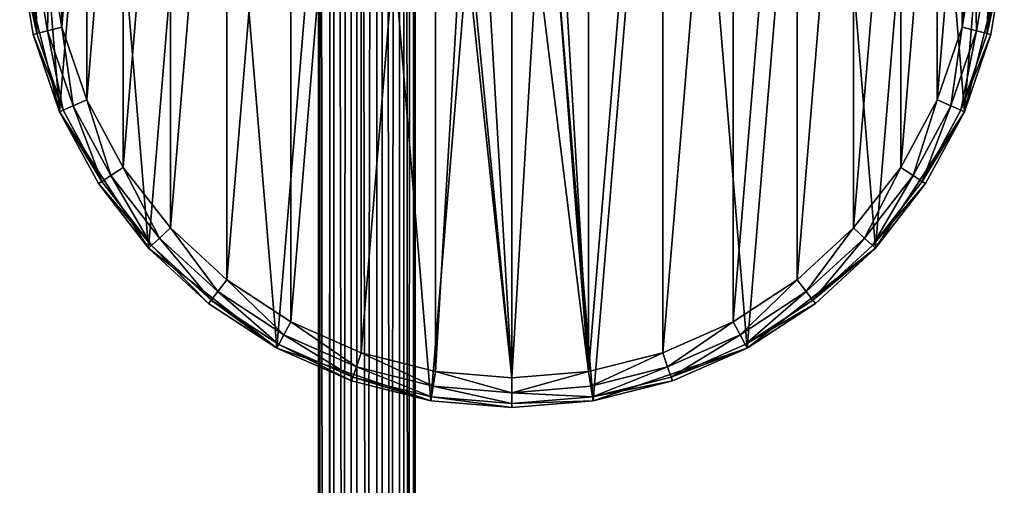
# Model space of a CAD drawing. Header units: millimetres. Extents: x 28 to 403, y -1162 to 452.
# Tile 9 of 44: x 181 to 280, y -58 to -11. Entities that reach past the tile are written whole.
import ezdxf

# ---------------------------------------------------------------- set-up
doc = ezdxf.new("R2010")
doc.units = ezdxf.units.MM
doc.header["$LTSCALE"] = 25.4
doc.layers.get('0').update_dxf_attribs({"true_color": 0xff5454})

# ---------------------------------------------------------------- blocks, each defined once
blk = doc.blocks.new('VIPER-I-6641.STL')
at = {"color": 0}
mesh = blk.add_polyface(dxfattribs=at)
corners = [(210.938, 339.167, 480.781), (212.099, -926.687, 259.779), (210.938, -927.081, 262.059), (212.099, 339.561, 478.501)]
mesh.append_faces([[corners[k] for k in face] for face in [(0, 1, 2), (1, 0, 3)]], dxfattribs={"vtx0": -1, "color": 0})
mesh = blk.add_polyface(dxfattribs=at)
corners = [(211.09, 338.728, 483.327), (210.938, -927.081, 262.059), (211.09, -927.521, 264.605), (210.938, 339.167, 480.781)]
mesh.append_faces([[corners[k] for k in face] for face in [(0, 1, 2), (1, 0, 3)]], dxfattribs={"vtx0": -1, "color": 0})
mesh = blk.add_polyface(dxfattribs=at)
corners = [(214.26, 339.803, 477.098), (212.099, -926.687, 259.779), (212.099, 339.561, 478.501), (214.26, -926.445, 258.377)]
mesh.append_faces([[corners[k] for k in face] for face in [(0, 1, 2), (1, 0, 3)]], dxfattribs={"vtx0": -1, "color": 0})
mesh = blk.add_polyface(dxfattribs=at)
corners = [(216.844, 339.829, 476.949), (214.26, -926.445, 258.377), (214.26, 339.803, 477.098), (216.844, -926.419, 258.227)]
mesh.append_faces([[corners[k] for k in face] for face in [(0, 1, 2), (1, 0, 3)]], dxfattribs={"vtx0": -1, "color": 0})
mesh = blk.add_polyface(dxfattribs=at)
corners = [(219.158, 339.632, 478.092), (216.844, -926.419, 258.227), (216.844, 339.829, 476.949), (219.158, -926.617, 259.371)]
mesh.append_faces([[corners[k] for k in face] for face in [(0, 1, 2), (1, 0, 3)]], dxfattribs={"vtx0": -1, "color": 0})
mesh = blk.add_polyface(dxfattribs=at)
corners = [(219.158, -926.617, 259.371), (220.581, 339.264, 480.223), (220.581, -926.985, 261.501), (219.158, 339.632, 478.092)]
mesh.append_faces([[corners[k] for k in face] for face in [(0, 1, 2), (1, 0, 3)]], dxfattribs={"vtx0": -1, "color": 0})
mesh = blk.add_polyface(dxfattribs=at)
corners = [(220.581, -926.985, 261.501), (220.733, 338.824, 482.769), (220.733, -927.425, 264.047), (220.581, 339.264, 480.223)]
mesh.append_faces([[corners[k] for k in face] for face in [(0, 1, 2), (1, 0, 3)]], dxfattribs={"vtx0": -1, "color": 0})
mesh = blk.add_polyface(dxfattribs=at)
corners = [(212.513, 338.36, 485.457), (211.09, -927.521, 264.605), (212.513, -927.889, 266.735), (211.09, 338.728, 483.327)]
mesh.append_faces([[corners[k] for k in face] for face in [(0, 1, 2), (1, 0, 3)]], dxfattribs={"vtx0": -1, "color": 0})
mesh = blk.add_polyface(dxfattribs=at)
corners = [(214.827, -928.087, 267.879), (212.513, 338.36, 485.457), (212.513, -927.889, 266.735), (214.827, 338.162, 486.6)]
mesh.append_faces([[corners[k] for k in face] for face in [(0, 1, 2), (1, 0, 3)]], dxfattribs={"vtx0": -1, "color": 0})
mesh = blk.add_polyface(dxfattribs=at)
corners = [(217.41, -928.061, 267.729), (214.827, 338.162, 486.6), (214.827, -928.087, 267.879), (217.41, 338.188, 486.451)]
mesh.append_faces([[corners[k] for k in face] for face in [(0, 1, 2), (1, 0, 3)]], dxfattribs={"vtx0": -1, "color": 0})
mesh = blk.add_polyface(dxfattribs=at)
corners = [(219.572, -927.818, 266.327), (217.41, 338.188, 486.451), (217.41, -928.061, 267.729), (219.572, 338.43, 485.048)]
mesh.append_faces([[corners[k] for k in face] for face in [(0, 1, 2), (1, 0, 3)]], dxfattribs={"vtx0": -1, "color": 0})
mesh = blk.add_polyface(dxfattribs=at)
corners = [(220.733, -927.425, 264.047), (219.572, 338.43, 485.048), (219.572, -927.818, 266.327), (220.733, 338.824, 482.769)]
mesh.append_faces([[corners[k] for k in face] for face in [(0, 1, 2), (1, 0, 3)]], dxfattribs={"vtx0": -1, "color": 0})
mesh = blk.add_polyface(dxfattribs=at)
corners = [(184.747, -20.085, 689.171), (182.065, 12.274, 689.171), (180.706, -4.129, 689.171), (188.677, 27.347, 689.171), (193.749, -33.864, 689.171), (199.825, 39.457, 689.171), (206.738, -43.974, 689.171), (214.3, 47.291, 689.171), (222.306, -49.318, 689.171), (230.535, 50, 689.171), (230.535, -50, 689.171), (238.765, -49.318, 689.171), (246.77, 47.291, 689.171), (254.333, -43.974, 689.171), (261.246, 39.457, 689.171), (267.322, -33.864, 689.171), (272.394, 27.347, 689.171), (276.324, -20.085, 689.171), (279.005, 12.274, 689.171), (280.365, -4.129, 689.171)]
mesh.append_faces([[corners[k] for k in face] for face in [(0, 1, 2), (18, 17, 19)]], dxfattribs={"vtx0": -1, "color": 0})
mesh.append_faces([[corners[k] for k in face] for face in [(1, 0, 3), (3, 4, 5), (5, 6, 7), (7, 8, 9), (9, 11, 12), (12, 13, 14), (14, 15, 16), (16, 17, 18)]], dxfattribs={"vtx0": -1, "vtx1": -1, "color": 0})
mesh.append_faces([[corners[k] for k in face] for face in [(3, 0, 4), (5, 4, 6), (7, 6, 8), (9, 8, 10), (9, 10, 11), (12, 11, 13), (14, 13, 15), (16, 15, 17)]], dxfattribs={"vtx0": -1, "vtx2": -1, "color": 0})
mesh = blk.add_polyface(dxfattribs=at)
corners = [(184.974, 11.538, 664.621), (183.696, -3.881, 664.621), (183.696, 3.881, 664.621), (184.974, -11.538, 664.621), (187.494, 18.88, 664.621), (187.494, -18.88, 664.621), (191.189, 25.707, 664.621), (191.189, -25.707, 664.621), (195.956, 31.832, 664.621), (195.956, -31.832, 664.621), (201.667, 37.09, 664.621), (201.667, -37.09, 664.621), (208.166, 41.335, 664.621), (208.166, -41.335, 664.621), (215.274, 44.453, 664.621), (215.274, -44.453, 664.621), (222.799, 46.359, 664.621), (222.799, -46.359, 664.621), (225.535, 0, 664.621), (230.535, 47, 664.621), (226.205, 2.5, 664.621), (228.035, 4.33, 664.621), (230.535, 5, 664.621), (238.271, 46.359, 664.621), (233.035, 4.33, 664.621), (234.865, 2.5, 664.621), (235.535, 0, 664.621), (230.535, -47, 664.621), (226.205, -2.5, 664.621), (228.035, -4.33, 664.621), (230.535, -5, 664.621), (233.035, -4.33, 664.621), (238.271, -46.359, 664.621), (234.865, -2.5, 664.621), (245.796, 44.453, 664.621), (245.796, -44.453, 664.621), (252.905, 41.335, 664.621), (252.905, -41.335, 664.621), (259.403, 37.09, 664.621), (259.403, -37.09, 664.621), (265.114, 31.832, 664.621), (265.114, -31.832, 664.621), (269.882, 25.707, 664.621), (269.882, -25.707, 664.621), (273.577, 18.88, 664.621), (273.577, -18.88, 664.621), (276.097, 11.538, 664.621), (276.097, -11.538, 664.621), (277.375, 3.881, 664.621), (277.375, -3.881, 664.621)]
mesh.append_faces([[corners[k] for k in face] for face in [(0, 1, 2), (47, 48, 49)]], dxfattribs={"vtx0": -1, "color": 0})
mesh.append_faces([[corners[k] for k in face] for face in [(1, 0, 3), (3, 4, 5), (5, 6, 7), (7, 8, 9), (9, 10, 11), (11, 12, 13), (13, 14, 15), (15, 16, 17), (18, 19, 20), (20, 19, 21), (21, 19, 22), (22, 23, 24), (24, 23, 25), (25, 23, 26), (27, 31, 32), (32, 34, 35), (35, 36, 37), (37, 38, 39), (39, 40, 41), (41, 42, 43), (43, 44, 45), (45, 46, 47)]], dxfattribs={"vtx0": -1, "vtx1": -1, "color": 0})
mesh.append_faces([[corners[k] for k in face] for face in [(17, 16, 18), (32, 26, 23)]], dxfattribs={"vtx0": -1, "vtx1": -1, "vtx2": -1, "color": 0})
mesh.append_faces([[corners[k] for k in face] for face in [(3, 0, 4), (5, 4, 6), (7, 6, 8), (9, 8, 10), (11, 10, 12), (13, 12, 14), (15, 14, 16), (18, 16, 19), (22, 19, 23), (18, 27, 17), (27, 18, 28), (27, 28, 29), (27, 29, 30), (27, 30, 31), (32, 31, 33), (32, 33, 26), (32, 23, 34), (35, 34, 36), (37, 36, 38), (39, 38, 40), (41, 40, 42), (43, 42, 44), (45, 44, 46), (47, 46, 48)]], dxfattribs={"vtx0": -1, "vtx2": -1, "color": 0})
mesh = blk.add_polyface(dxfattribs=at)
corners = [(183.696, -3.881, 664.621), (183.519, -11.906, 665.023), (182.201, -4.005, 665.023), (184.974, -11.538, 664.621)]
mesh.append_faces([[corners[k] for k in face] for face in [(0, 1, 2), (1, 0, 3)]], dxfattribs={"vtx0": -1, "color": 0})
mesh = blk.add_polyface(dxfattribs=at)
corners = [(277.375, -3.881, 664.621), (277.551, -11.906, 665.023), (276.097, -11.538, 664.621), (278.87, -4.005, 665.023)]
mesh.append_faces([[corners[k] for k in face] for face in [(0, 1, 2), (1, 0, 3)]], dxfattribs={"vtx0": -1, "color": 0})
mesh = blk.add_polyface(dxfattribs=at)
corners = [(180.706, -4.129, 667.621), (182.455, -12.176, 666.121), (182.065, -12.274, 667.621), (181.107, -4.096, 666.121)]
mesh.append_faces([[corners[k] for k in face] for face in [(0, 1, 2), (1, 0, 3)]], dxfattribs={"vtx0": -1, "color": 0})
mesh = blk.add_polyface(dxfattribs=at)
corners = [(180.706, -4.129, 667.621), (182.065, -12.274, 667.621), (180.706, -4.129, 689.171)]
mesh.append_faces([[corners[k] for k in face] for face in [(0, 1, 2)]], dxfattribs={"color": 0})
mesh = blk.add_polyface(dxfattribs=at)
corners = [(180.706, -4.129, 689.171), (182.065, -12.274, 667.621), (184.747, -20.085, 689.171)]
mesh.append_faces([[corners[k] for k in face] for face in [(0, 1, 2)]], dxfattribs={"color": 0})
mesh = blk.add_polyface(dxfattribs=at)
corners = [(182.201, -4.005, 665.023), (182.455, -12.176, 666.121), (181.107, -4.096, 666.121), (183.519, -11.906, 665.023)]
mesh.append_faces([[corners[k] for k in face] for face in [(0, 1, 2), (1, 0, 3)]], dxfattribs={"vtx0": -1, "color": 0})
mesh = blk.add_polyface(dxfattribs=at)
corners = [(280.365, -4.129, 689.171), (276.324, -20.085, 689.171), (279.005, -12.274, 667.621)]
mesh.append_faces([[corners[k] for k in face] for face in [(0, 1, 2)]], dxfattribs={"color": 0})
mesh = blk.add_polyface(dxfattribs=at)
corners = [(278.87, -4.005, 665.023), (278.616, -12.176, 666.121), (277.551, -11.906, 665.023), (279.964, -4.096, 666.121)]
mesh.append_faces([[corners[k] for k in face] for face in [(0, 1, 2), (1, 0, 3)]], dxfattribs={"vtx0": -1, "color": 0})
mesh = blk.add_polyface(dxfattribs=at)
corners = [(278.616, -12.176, 666.121), (280.365, -4.129, 667.621), (279.005, -12.274, 667.621), (279.964, -4.096, 666.121)]
mesh.append_faces([[corners[k] for k in face] for face in [(0, 1, 2), (1, 0, 3)]], dxfattribs={"vtx0": -1, "color": 0})
mesh = blk.add_polyface(dxfattribs=at)
corners = [(280.365, -4.129, 689.171), (279.005, -12.274, 667.621), (280.365, -4.129, 667.621)]
mesh.append_faces([[corners[k] for k in face] for face in [(0, 1, 2)]], dxfattribs={"color": 0})
mesh = blk.add_polyface(dxfattribs=at)
corners = [(183.519, -11.906, 665.023), (185.115, -19.923, 666.121), (182.455, -12.176, 666.121), (186.12, -19.482, 665.023)]
mesh.append_faces([[corners[k] for k in face] for face in [(0, 1, 2), (1, 0, 3)]], dxfattribs={"vtx0": -1, "color": 0})
mesh = blk.add_polyface(dxfattribs=at)
corners = [(184.974, -11.538, 664.621), (186.12, -19.482, 665.023), (183.519, -11.906, 665.023), (187.494, -18.88, 664.621)]
mesh.append_faces([[corners[k] for k in face] for face in [(0, 1, 2), (1, 0, 3)]], dxfattribs={"vtx0": -1, "color": 0})
mesh = blk.add_polyface(dxfattribs=at)
corners = [(276.097, -11.538, 664.621), (274.95, -19.482, 665.023), (273.577, -18.88, 664.621), (277.551, -11.906, 665.023)]
mesh.append_faces([[corners[k] for k in face] for face in [(0, 1, 2), (1, 0, 3)]], dxfattribs={"vtx0": -1, "color": 0})
mesh = blk.add_polyface(dxfattribs=at)
corners = [(277.551, -11.906, 665.023), (275.956, -19.923, 666.121), (274.95, -19.482, 665.023), (278.616, -12.176, 666.121)]
mesh.append_faces([[corners[k] for k in face] for face in [(0, 1, 2), (1, 0, 3)]], dxfattribs={"vtx0": -1, "color": 0})
mesh = blk.add_polyface(dxfattribs=at)
corners = [(182.065, -12.274, 667.621), (185.115, -19.923, 666.121), (184.747, -20.085, 667.621), (182.455, -12.176, 666.121)]
mesh.append_faces([[corners[k] for k in face] for face in [(0, 1, 2), (1, 0, 3)]], dxfattribs={"vtx0": -1, "color": 0})
mesh = blk.add_polyface(dxfattribs=at)
corners = [(182.065, -12.274, 667.621), (184.747, -20.085, 667.621), (184.747, -20.085, 689.171)]
mesh.append_faces([[corners[k] for k in face] for face in [(0, 1, 2)]], dxfattribs={"color": 0})
mesh = blk.add_polyface(dxfattribs=at)
corners = [(275.956, -19.923, 666.121), (279.005, -12.274, 667.621), (276.324, -20.085, 667.621), (278.616, -12.176, 666.121)]
mesh.append_faces([[corners[k] for k in face] for face in [(0, 1, 2), (1, 0, 3)]], dxfattribs={"vtx0": -1, "color": 0})
mesh = blk.add_polyface(dxfattribs=at)
corners = [(279.005, -12.274, 667.621), (276.324, -20.085, 689.171), (276.324, -20.085, 667.621)]
mesh.append_faces([[corners[k] for k in face] for face in [(0, 1, 2)]], dxfattribs={"color": 0})
mesh = blk.add_polyface(dxfattribs=at)
corners = [(187.494, -18.88, 664.621), (189.933, -26.527, 665.023), (186.12, -19.482, 665.023), (191.189, -25.707, 664.621)]
mesh.append_faces([[corners[k] for k in face] for face in [(0, 1, 2), (1, 0, 3)]], dxfattribs={"vtx0": -1, "color": 0})
mesh = blk.add_polyface(dxfattribs=at)
corners = [(273.577, -18.88, 664.621), (271.138, -26.527, 665.023), (269.882, -25.707, 664.621), (274.95, -19.482, 665.023)]
mesh.append_faces([[corners[k] for k in face] for face in [(0, 1, 2), (1, 0, 3)]], dxfattribs={"vtx0": -1, "color": 0})
mesh = blk.add_polyface(dxfattribs=at)
corners = [(184.747, -20.085, 667.621), (189.014, -27.128, 666.121), (188.677, -27.347, 667.621), (185.115, -19.923, 666.121)]
mesh.append_faces([[corners[k] for k in face] for face in [(0, 1, 2), (1, 0, 3)]], dxfattribs={"vtx0": -1, "color": 0})
mesh = blk.add_polyface(dxfattribs=at)
corners = [(186.12, -19.482, 665.023), (189.014, -27.128, 666.121), (185.115, -19.923, 666.121), (189.933, -26.527, 665.023)]
mesh.append_faces([[corners[k] for k in face] for face in [(0, 1, 2), (1, 0, 3)]], dxfattribs={"vtx0": -1, "color": 0})
mesh = blk.add_polyface(dxfattribs=at)
corners = [(274.95, -19.482, 665.023), (272.057, -27.128, 666.121), (271.138, -26.527, 665.023), (275.956, -19.923, 666.121)]
mesh.append_faces([[corners[k] for k in face] for face in [(0, 1, 2), (1, 0, 3)]], dxfattribs={"vtx0": -1, "color": 0})
mesh = blk.add_polyface(dxfattribs=at)
corners = [(272.057, -27.128, 666.121), (276.324, -20.085, 667.621), (272.394, -27.347, 667.621), (275.956, -19.923, 666.121)]
mesh.append_faces([[corners[k] for k in face] for face in [(0, 1, 2), (1, 0, 3)]], dxfattribs={"vtx0": -1, "color": 0})
mesh = blk.add_polyface(dxfattribs=at)
corners = [(184.747, -20.085, 667.621), (188.677, -27.347, 667.621), (184.747, -20.085, 689.171)]
mesh.append_faces([[corners[k] for k in face] for face in [(0, 1, 2)]], dxfattribs={"color": 0})
mesh = blk.add_polyface(dxfattribs=at)
corners = [(184.747, -20.085, 689.171), (188.677, -27.347, 667.621), (193.749, -33.864, 689.171)]
mesh.append_faces([[corners[k] for k in face] for face in [(0, 1, 2)]], dxfattribs={"color": 0})
mesh = blk.add_polyface(dxfattribs=at)
corners = [(276.324, -20.085, 689.171), (267.322, -33.864, 689.171), (272.394, -27.347, 667.621)]
mesh.append_faces([[corners[k] for k in face] for face in [(0, 1, 2)]], dxfattribs={"color": 0})
mesh = blk.add_polyface(dxfattribs=at)
corners = [(276.324, -20.085, 689.171), (272.394, -27.347, 667.621), (276.324, -20.085, 667.621)]
mesh.append_faces([[corners[k] for k in face] for face in [(0, 1, 2)]], dxfattribs={"color": 0})
mesh = blk.add_polyface(dxfattribs=at)
corners = [(191.189, -25.707, 664.621), (194.853, -32.848, 665.023), (189.933, -26.527, 665.023), (195.956, -31.832, 664.621)]
mesh.append_faces([[corners[k] for k in face] for face in [(0, 1, 2), (1, 0, 3)]], dxfattribs={"vtx0": -1, "color": 0})
mesh = blk.add_polyface(dxfattribs=at)
corners = [(269.882, -25.707, 664.621), (266.218, -32.848, 665.023), (265.114, -31.832, 664.621), (271.138, -26.527, 665.023)]
mesh.append_faces([[corners[k] for k in face] for face in [(0, 1, 2), (1, 0, 3)]], dxfattribs={"vtx0": -1, "color": 0})
mesh = blk.add_polyface(dxfattribs=at)
corners = [(189.933, -26.527, 665.023), (194.045, -33.592, 666.121), (189.014, -27.128, 666.121), (194.853, -32.848, 665.023)]
mesh.append_faces([[corners[k] for k in face] for face in [(0, 1, 2), (1, 0, 3)]], dxfattribs={"vtx0": -1, "color": 0})
mesh = blk.add_polyface(dxfattribs=at)
corners = [(271.138, -26.527, 665.023), (267.026, -33.592, 666.121), (266.218, -32.848, 665.023), (272.057, -27.128, 666.121)]
mesh.append_faces([[corners[k] for k in face] for face in [(0, 1, 2), (1, 0, 3)]], dxfattribs={"vtx0": -1, "color": 0})
mesh = blk.add_polyface(dxfattribs=at)
corners = [(188.677, -27.347, 667.621), (194.045, -33.592, 666.121), (193.749, -33.864, 667.621), (189.014, -27.128, 666.121)]
mesh.append_faces([[corners[k] for k in face] for face in [(0, 1, 2), (1, 0, 3)]], dxfattribs={"vtx0": -1, "color": 0})
mesh = blk.add_polyface(dxfattribs=at)
corners = [(188.677, -27.347, 667.621), (193.749, -33.864, 667.621), (193.749, -33.864, 689.171)]
mesh.append_faces([[corners[k] for k in face] for face in [(0, 1, 2)]], dxfattribs={"color": 0})
mesh = blk.add_polyface(dxfattribs=at)
corners = [(267.026, -33.592, 666.121), (272.394, -27.347, 667.621), (267.322, -33.864, 667.621), (272.057, -27.128, 666.121)]
mesh.append_faces([[corners[k] for k in face] for face in [(0, 1, 2), (1, 0, 3)]], dxfattribs={"vtx0": -1, "color": 0})
mesh = blk.add_polyface(dxfattribs=at)
corners = [(272.394, -27.347, 667.621), (267.322, -33.864, 689.171), (267.322, -33.864, 667.621)]
mesh.append_faces([[corners[k] for k in face] for face in [(0, 1, 2)]], dxfattribs={"color": 0})
mesh = blk.add_polyface(dxfattribs=at)
corners = [(195.956, -31.832, 664.621), (200.746, -38.273, 665.023), (194.853, -32.848, 665.023), (201.667, -37.09, 664.621)]
mesh.append_faces([[corners[k] for k in face] for face in [(0, 1, 2), (1, 0, 3)]], dxfattribs={"vtx0": -1, "color": 0})
mesh = blk.add_polyface(dxfattribs=at)
corners = [(265.114, -31.832, 664.621), (260.325, -38.273, 665.023), (259.403, -37.09, 664.621), (266.218, -32.848, 665.023)]
mesh.append_faces([[corners[k] for k in face] for face in [(0, 1, 2), (1, 0, 3)]], dxfattribs={"vtx0": -1, "color": 0})
mesh = blk.add_polyface(dxfattribs=at)
corners = [(194.853, -32.848, 665.023), (200.072, -39.14, 666.121), (194.045, -33.592, 666.121), (200.746, -38.273, 665.023)]
mesh.append_faces([[corners[k] for k in face] for face in [(0, 1, 2), (1, 0, 3)]], dxfattribs={"vtx0": -1, "color": 0})
mesh = blk.add_polyface(dxfattribs=at)
corners = [(266.218, -32.848, 665.023), (260.999, -39.14, 666.121), (260.325, -38.273, 665.023), (267.026, -33.592, 666.121)]
mesh.append_faces([[corners[k] for k in face] for face in [(0, 1, 2), (1, 0, 3)]], dxfattribs={"vtx0": -1, "color": 0})
mesh = blk.add_polyface(dxfattribs=at)
corners = [(199.825, -39.457, 667.621), (194.045, -33.592, 666.121), (200.072, -39.14, 666.121), (193.749, -33.864, 667.621)]
mesh.append_faces([[corners[k] for k in face] for face in [(0, 1, 2), (1, 0, 3)]], dxfattribs={"vtx0": -1, "color": 0})
mesh = blk.add_polyface(dxfattribs=at)
corners = [(193.749, -33.864, 689.171), (193.749, -33.864, 667.621), (199.825, -39.457, 667.621)]
mesh.append_faces([[corners[k] for k in face] for face in [(0, 1, 2)]], dxfattribs={"color": 0})
mesh = blk.add_polyface(dxfattribs=at)
corners = [(193.749, -33.864, 689.171), (199.825, -39.457, 667.621), (206.738, -43.974, 689.171)]
mesh.append_faces([[corners[k] for k in face] for face in [(0, 1, 2)]], dxfattribs={"color": 0})
mesh = blk.add_polyface(dxfattribs=at)
corners = [(254.333, -43.974, 689.171), (261.246, -39.457, 667.621), (267.322, -33.864, 689.171)]
mesh.append_faces([[corners[k] for k in face] for face in [(0, 1, 2)]], dxfattribs={"color": 0})
mesh = blk.add_polyface(dxfattribs=at)
corners = [(267.322, -33.864, 667.621), (260.999, -39.14, 666.121), (267.026, -33.592, 666.121), (261.246, -39.457, 667.621)]
mesh.append_faces([[corners[k] for k in face] for face in [(0, 1, 2), (1, 0, 3)]], dxfattribs={"vtx0": -1, "color": 0})
mesh = blk.add_polyface(dxfattribs=at)
corners = [(267.322, -33.864, 689.171), (261.246, -39.457, 667.621), (267.322, -33.864, 667.621)]
mesh.append_faces([[corners[k] for k in face] for face in [(0, 1, 2)]], dxfattribs={"color": 0})
mesh = blk.add_polyface(dxfattribs=at)
corners = [(201.667, -37.09, 664.621), (207.452, -42.654, 665.023), (200.746, -38.273, 665.023), (208.166, -41.335, 664.621)]
mesh.append_faces([[corners[k] for k in face] for face in [(0, 1, 2), (1, 0, 3)]], dxfattribs={"vtx0": -1, "color": 0})
mesh = blk.add_polyface(dxfattribs=at)
corners = [(259.403, -37.09, 664.621), (253.619, -42.654, 665.023), (252.905, -41.335, 664.621), (260.325, -38.273, 665.023)]
mesh.append_faces([[corners[k] for k in face] for face in [(0, 1, 2), (1, 0, 3)]], dxfattribs={"vtx0": -1, "color": 0})
mesh = blk.add_polyface(dxfattribs=at)
corners = [(200.746, -38.273, 665.023), (206.929, -43.62, 666.121), (200.072, -39.14, 666.121), (207.452, -42.654, 665.023)]
mesh.append_faces([[corners[k] for k in face] for face in [(0, 1, 2), (1, 0, 3)]], dxfattribs={"vtx0": -1, "color": 0})
mesh = blk.add_polyface(dxfattribs=at)
corners = [(260.325, -38.273, 665.023), (254.141, -43.62, 666.121), (253.619, -42.654, 665.023), (260.999, -39.14, 666.121)]
mesh.append_faces([[corners[k] for k in face] for face in [(0, 1, 2), (1, 0, 3)]], dxfattribs={"vtx0": -1, "color": 0})
mesh = blk.add_polyface(dxfattribs=at)
corners = [(206.738, -43.974, 667.621), (200.072, -39.14, 666.121), (206.929, -43.62, 666.121), (199.825, -39.457, 667.621)]
mesh.append_faces([[corners[k] for k in face] for face in [(0, 1, 2), (1, 0, 3)]], dxfattribs={"vtx0": -1, "color": 0})
mesh = blk.add_polyface(dxfattribs=at)
corners = [(206.738, -43.974, 689.171), (199.825, -39.457, 667.621), (206.738, -43.974, 667.621)]
mesh.append_faces([[corners[k] for k in face] for face in [(0, 1, 2)]], dxfattribs={"color": 0})
mesh = blk.add_polyface(dxfattribs=at)
corners = [(261.246, -39.457, 667.621), (254.141, -43.62, 666.121), (260.999, -39.14, 666.121), (254.333, -43.974, 667.621)]
mesh.append_faces([[corners[k] for k in face] for face in [(0, 1, 2), (1, 0, 3)]], dxfattribs={"vtx0": -1, "color": 0})
mesh = blk.add_polyface(dxfattribs=at)
corners = [(254.333, -43.974, 689.171), (254.333, -43.974, 667.621), (261.246, -39.457, 667.621)]
mesh.append_faces([[corners[k] for k in face] for face in [(0, 1, 2)]], dxfattribs={"color": 0})
mesh = blk.add_polyface(dxfattribs=at)
corners = [(208.166, -41.335, 664.621), (214.787, -45.872, 665.023), (207.452, -42.654, 665.023), (215.274, -44.453, 664.621)]
mesh.append_faces([[corners[k] for k in face] for face in [(0, 1, 2), (1, 0, 3)]], dxfattribs={"vtx0": -1, "color": 0})
mesh = blk.add_polyface(dxfattribs=at)
corners = [(252.905, -41.335, 664.621), (246.283, -45.872, 665.023), (245.796, -44.453, 664.621), (253.619, -42.654, 665.023)]
mesh.append_faces([[corners[k] for k in face] for face in [(0, 1, 2), (1, 0, 3)]], dxfattribs={"vtx0": -1, "color": 0})
mesh = blk.add_polyface(dxfattribs=at)
corners = [(207.452, -42.654, 665.023), (214.431, -46.911, 666.121), (206.929, -43.62, 666.121), (214.787, -45.872, 665.023)]
mesh.append_faces([[corners[k] for k in face] for face in [(0, 1, 2), (1, 0, 3)]], dxfattribs={"vtx0": -1, "color": 0})
mesh = blk.add_polyface(dxfattribs=at)
corners = [(253.619, -42.654, 665.023), (246.64, -46.911, 666.121), (246.283, -45.872, 665.023), (254.141, -43.62, 666.121)]
mesh.append_faces([[corners[k] for k in face] for face in [(0, 1, 2), (1, 0, 3)]], dxfattribs={"vtx0": -1, "color": 0})
mesh = blk.add_polyface(dxfattribs=at)
corners = [(214.3, -47.291, 667.621), (206.929, -43.62, 666.121), (214.431, -46.911, 666.121), (206.738, -43.974, 667.621)]
mesh.append_faces([[corners[k] for k in face] for face in [(0, 1, 2), (1, 0, 3)]], dxfattribs={"vtx0": -1, "color": 0})
mesh = blk.add_polyface(dxfattribs=at)
corners = [(254.333, -43.974, 667.621), (246.64, -46.911, 666.121), (254.141, -43.62, 666.121), (246.77, -47.291, 667.621)]
mesh.append_faces([[corners[k] for k in face] for face in [(0, 1, 2), (1, 0, 3)]], dxfattribs={"vtx0": -1, "color": 0})
mesh = blk.add_polyface(dxfattribs=at)
corners = [(206.738, -43.974, 689.171), (206.738, -43.974, 667.621), (214.3, -47.291, 667.621)]
mesh.append_faces([[corners[k] for k in face] for face in [(0, 1, 2)]], dxfattribs={"color": 0})
mesh = blk.add_polyface(dxfattribs=at)
corners = [(206.738, -43.974, 689.171), (214.3, -47.291, 667.621), (222.306, -49.318, 689.171)]
mesh.append_faces([[corners[k] for k in face] for face in [(0, 1, 2)]], dxfattribs={"color": 0})
mesh = blk.add_polyface(dxfattribs=at)
corners = [(215.274, -44.453, 664.621), (222.553, -47.839, 665.023), (214.787, -45.872, 665.023), (222.799, -46.359, 664.621)]
mesh.append_faces([[corners[k] for k in face] for face in [(0, 1, 2), (1, 0, 3)]], dxfattribs={"vtx0": -1, "color": 0})
mesh = blk.add_polyface(dxfattribs=at)
corners = [(245.796, -44.453, 664.621), (238.518, -47.839, 665.023), (238.271, -46.359, 664.621), (246.283, -45.872, 665.023)]
mesh.append_faces([[corners[k] for k in face] for face in [(0, 1, 2), (1, 0, 3)]], dxfattribs={"vtx0": -1, "color": 0})
mesh = blk.add_polyface(dxfattribs=at)
corners = [(238.765, -49.318, 689.171), (246.77, -47.291, 667.621), (254.333, -43.974, 689.171)]
mesh.append_faces([[corners[k] for k in face] for face in [(0, 1, 2)]], dxfattribs={"color": 0})
mesh = blk.add_polyface(dxfattribs=at)
corners = [(254.333, -43.974, 689.171), (246.77, -47.291, 667.621), (254.333, -43.974, 667.621)]
mesh.append_faces([[corners[k] for k in face] for face in [(0, 1, 2)]], dxfattribs={"color": 0})
mesh = blk.add_polyface(dxfattribs=at)
corners = [(214.787, -45.872, 665.023), (222.372, -48.922, 666.121), (214.431, -46.911, 666.121), (222.553, -47.839, 665.023)]
mesh.append_faces([[corners[k] for k in face] for face in [(0, 1, 2), (1, 0, 3)]], dxfattribs={"vtx0": -1, "color": 0})
mesh = blk.add_polyface(dxfattribs=at)
corners = [(222.799, -46.359, 664.621), (230.535, -48.5, 665.023), (222.553, -47.839, 665.023), (230.535, -47, 664.621)]
mesh.append_faces([[corners[k] for k in face] for face in [(0, 1, 2), (1, 0, 3)]], dxfattribs={"vtx0": -1, "color": 0})
mesh = blk.add_polyface(dxfattribs=at)
corners = [(238.271, -46.359, 664.621), (230.535, -48.5, 665.023), (230.535, -47, 664.621), (238.518, -47.839, 665.023)]
mesh.append_faces([[corners[k] for k in face] for face in [(0, 1, 2), (1, 0, 3)]], dxfattribs={"vtx0": -1, "color": 0})
mesh = blk.add_polyface(dxfattribs=at)
corners = [(246.283, -45.872, 665.023), (238.699, -48.922, 666.121), (238.518, -47.839, 665.023), (246.64, -46.911, 666.121)]
mesh.append_faces([[corners[k] for k in face] for face in [(0, 1, 2), (1, 0, 3)]], dxfattribs={"vtx0": -1, "color": 0})
mesh = blk.add_polyface(dxfattribs=at)
corners = [(222.306, -49.318, 667.621), (214.431, -46.911, 666.121), (222.372, -48.922, 666.121), (214.3, -47.291, 667.621)]
mesh.append_faces([[corners[k] for k in face] for face in [(0, 1, 2), (1, 0, 3)]], dxfattribs={"vtx0": -1, "color": 0})
mesh = blk.add_polyface(dxfattribs=at)
corners = [(222.306, -49.318, 689.171), (214.3, -47.291, 667.621), (222.306, -49.318, 667.621)]
mesh.append_faces([[corners[k] for k in face] for face in [(0, 1, 2)]], dxfattribs={"color": 0})
mesh = blk.add_polyface(dxfattribs=at)
corners = [(246.77, -47.291, 667.621), (238.699, -48.922, 666.121), (246.64, -46.911, 666.121), (238.765, -49.318, 667.621)]
mesh.append_faces([[corners[k] for k in face] for face in [(0, 1, 2), (1, 0, 3)]], dxfattribs={"vtx0": -1, "color": 0})
mesh = blk.add_polyface(dxfattribs=at)
corners = [(238.765, -49.318, 689.171), (238.765, -49.318, 667.621), (246.77, -47.291, 667.621)]
mesh.append_faces([[corners[k] for k in face] for face in [(0, 1, 2)]], dxfattribs={"color": 0})
mesh = blk.add_polyface(dxfattribs=at)
corners = [(230.535, -49.598, 666.121), (222.553, -47.839, 665.023), (230.535, -48.5, 665.023), (222.372, -48.922, 666.121)]
mesh.append_faces([[corners[k] for k in face] for face in [(0, 1, 2), (1, 0, 3)]], dxfattribs={"vtx0": -1, "color": 0})
mesh = blk.add_polyface(dxfattribs=at)
corners = [(238.699, -48.922, 666.121), (230.535, -48.5, 665.023), (238.518, -47.839, 665.023), (230.535, -49.598, 666.121)]
mesh.append_faces([[corners[k] for k in face] for face in [(0, 1, 2), (1, 0, 3)]], dxfattribs={"vtx0": -1, "color": 0})
mesh = blk.add_polyface(dxfattribs=at)
corners = [(230.535, -50, 667.621), (222.372, -48.922, 666.121), (230.535, -49.598, 666.121), (222.306, -49.318, 667.621)]
mesh.append_faces([[corners[k] for k in face] for face in [(0, 1, 2), (1, 0, 3)]], dxfattribs={"vtx0": -1, "color": 0})
mesh = blk.add_polyface(dxfattribs=at)
corners = [(230.535, -50, 689.171), (222.306, -49.318, 667.621), (230.535, -50, 667.621), (222.306, -49.318, 689.171)]
mesh.append_faces([[corners[k] for k in face] for face in [(0, 1, 2), (1, 0, 3)]], dxfattribs={"vtx0": -1, "color": 0})
mesh = blk.add_polyface(dxfattribs=at)
corners = [(238.765, -49.318, 667.621), (230.535, -49.598, 666.121), (238.699, -48.922, 666.121), (230.535, -50, 667.621)]
mesh.append_faces([[corners[k] for k in face] for face in [(0, 1, 2), (1, 0, 3)]], dxfattribs={"vtx0": -1, "color": 0})
mesh = blk.add_polyface(dxfattribs=at)
corners = [(238.765, -49.318, 689.171), (230.535, -50, 667.621), (238.765, -49.318, 667.621), (230.535, -50, 689.171)]
mesh.append_faces([[corners[k] for k in face] for face in [(0, 1, 2), (1, 0, 3)]], dxfattribs={"vtx0": -1, "color": 0})
blk = doc.blocks.new('Grupuj#2')
at = {"color": 250, "true_color": 0x262626}
blk.add_blockref('VIPER-I-6641.STL', (-27.828, 1162.286, 0.776), dxfattribs=at)

msp = doc.modelspace()

# ---------------------------------------------------------------- block references
at = {"color": 0}
msp.add_blockref('Grupuj#2', (27.828, -1162.286, -0.776), dxfattribs=at)

doc.saveas('drawing.dxf')
